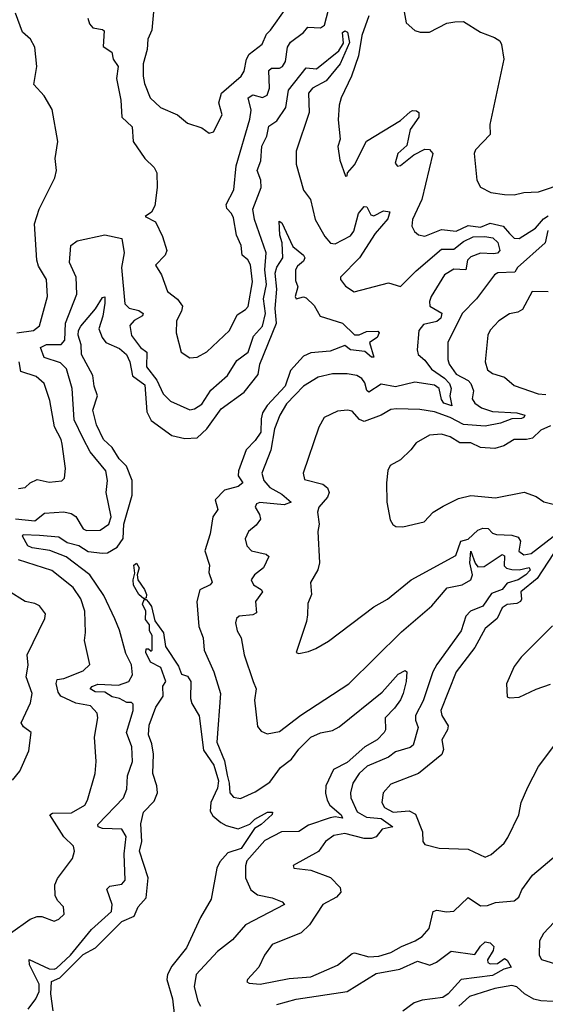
# Model space of a CAD drawing. Extents: x 1245515 to 1420776, y 606314 to 671314.
# Tile 243 of 256: x 1372653 to 1374823, y 631402 to 635468. Entities that reach past the tile are written whole.
import ezdxf

# ---------------------------------------------------------------- set-up
doc = ezdxf.new("R2010")
doc.units = 0

msp = doc.modelspace()

# ---------------------------------------------------------------- linework, layer by layer
at = {"layer": '0CON10XD'}
for points in [[(1373207.1, 635515), (1373197.8, 635425), (1373182.2, 635387.8), (1373179.1, 635345), (1373163.1, 635285), (1373162.8, 635235), (1373167.7, 635205), (1373191.8, 635145), (1373234.2, 635105), (1373305, 635075.7), (1373345, 635040), (1373405, 635021.2), (1373435, 635000), (1373452.5, 635005), (1373489.4, 635075), (1373475.4, 635125), (1373486.7, 635165), (1373567.7, 635235), (1373580, 635255), (1373589.7, 635305), (1373599.7, 635325), (1373653.8, 635366.2), (1373672.5, 635407.5), (1373688.5, 635425), (1373752.9, 635515)], [(1373263.3, 634345), (1373305, 634313.5), (1373324.6, 634285), (1373321.5, 634265), (1373300.4, 634225), (1373298.2, 634175), (1373320, 634095), (1373355, 634071.5), (1373385, 634074.6), (1373425, 634096.5), (1373518.5, 634185), (1373550.3, 634249.7), (1373585, 634270.9), (1373595.7, 634284.3), (1373613.5, 634385), (1373605.2, 634455), (1373595, 634476.2), (1373571.4, 634495), (1373567.5, 634535), (1373548.3, 634578.3), (1373535, 634649.2), (1373527.4, 634667.4), (1373508.1, 634688.1), (1373505.3, 634705), (1373536.9, 634765), (1373546.4, 634865), (1373603.2, 635056.8), (1373608.1, 635095), (1373596.5, 635145), (1373615, 635157.3), (1373655, 635147.1), (1373675, 635155.6), (1373684.8, 635185.2), (1373681.8, 635258.2), (1373692.6, 635267.4), (1373725, 635267.1), (1373738.2, 635275), (1373749.7, 635295), (1373758.8, 635355), (1373770.6, 635375), (1373824.4, 635415), (1373843.1, 635436.9), (1373895, 635433.8), (1373910.9, 635445), (1373934.5, 635535)], [(1374237.1, 635515), (1374248.8, 635455), (1374285, 635423.3), (1374306.4, 635416.4), (1374345, 635416.2), (1374416.1, 635453.9), (1374448.8, 635458.8), (1374485, 635460), (1374555, 635416.2), (1374613.8, 635393.8), (1374635, 635380), (1374642.5, 635365), (1374651.2, 635305), (1374593.5, 635035), (1374595.5, 634994.5), (1374535, 634930), (1374528.9, 634915), (1374540.8, 634805), (1374555, 634776), (1374597.5, 634755), (1374655, 634746.2), (1374694.1, 634744.1), (1374735, 634754.4), (1374795, 634756.5), (1374905, 634793.6)], [(1372641.5, 634175), (1372709.2, 634185), (1372735, 634204.3), (1372768.2, 634325), (1372763.8, 634395), (1372730.7, 634450.7), (1372723.7, 634475), (1372714.1, 634625), (1372733.9, 634685), (1372798.4, 634815), (1372804.1, 634845), (1372799.6, 634895), (1372810.3, 634965), (1372787.2, 635097.2), (1372753.5, 635153.5), (1372710.8, 635200.8), (1372724.1, 635275), (1372714.7, 635355), (1372698, 635388), (1372665, 635416.2), (1372635.6, 635494.4)], [(1372934.5, 635474.5), (1372941.1, 635451.1), (1372954.6, 635434.6), (1372995, 635427.8), (1373001.8, 635421.8), (1372997.5, 635357.5), (1373033.2, 635333.2), (1373039.2, 635305), (1373059, 635275), (1373052.9, 635225), (1373070.3, 635135), (1373074.2, 635065), (1373116.9, 635025), (1373120.7, 634965), (1373169.3, 634895), (1373208.1, 634858.1), (1373218.8, 634835), (1373220, 634775), (1373210.8, 634699.2), (1373196.8, 634673.2), (1373171.2, 634655), (1373212.9, 634632.9), (1373242.8, 634572.8), (1373260.6, 634515), (1373253.1, 634495), (1373214.2, 634454.2), (1373238.6, 634415), (1373263.3, 634345)], [(1374094.2, 635484.2), (1374065, 635403.1), (1374051.4, 635318.6), (1374023.5, 635235), (1373980, 635145), (1373972.1, 635115), (1373967.5, 635055), (1373976.7, 634975), (1373966, 634944), (1373975, 634887.5), (1373998.3, 634821.7), (1374005, 634822.5), (1374006.7, 634835), (1374035, 634869.2), (1374085, 634965.7), (1374225, 635051.4), (1374265, 635087.8), (1374275, 635093.3), (1374291.3, 635091.3), (1374300.8, 635085), (1374300.6, 635065), (1374265.6, 635015), (1374251.9, 634948.1), (1374213.6, 634915), (1374202.9, 634875), (1374212.7, 634862.7), (1374225, 634865.8), (1374279.6, 634910.4), (1374325, 634932.9), (1374345, 634932.2), (1374358.2, 634915), (1374313.9, 634725), (1374275, 634643.3), (1374271.9, 634615), (1374283.5, 634593.5), (1374299.7, 634579.7), (1374325, 634574.4), (1374395, 634601.7), (1374455, 634594.3), (1374505, 634617.5), (1374555, 634611.9), (1374595, 634628.4), (1374649.3, 634615), (1374675.5, 634585.5), (1374695, 634565.5), (1374715, 634564.6), (1374782.3, 634607.7), (1374815, 634646.3), (1374835, 634657.8)], [(1372635, 633407.3), (1372715, 633398.8), (1372755, 633430.8), (1372835, 633435.5), (1372865, 633429.2), (1372885, 633416), (1372915, 633366.2), (1372929.1, 633359.1), (1372985, 633360.7), (1373020.8, 633385), (1373031.1, 633415), (1373009.7, 633515), (1373015.3, 633565), (1373008.5, 633605), (1372943.2, 633683.2), (1372915, 633737.9), (1372877.3, 633815), (1372869.6, 633945), (1372846.7, 634026.7), (1372821.1, 634051.1), (1372753.4, 634073.4), (1372739.2, 634115), (1372763.9, 634126.1), (1372823.6, 634126.4), (1372839.6, 634145), (1372841.7, 634215), (1372888.9, 634335), (1372886.4, 634405), (1372858.1, 634465), (1372863.9, 634535), (1372890.6, 634555), (1373005, 634579.1), (1373074.7, 634564.7), (1373084.6, 634504.6), (1373073.1, 634445), (1373087.6, 634295), (1373105, 634277.4), (1373145, 634267.7), (1373162.5, 634255), (1373160.5, 634245), (1373124.8, 634225.2), (1373107.9, 634205), (1373113.9, 634163.9), (1373152.2, 634115), (1373177.4, 634095), (1373176.8, 634035), (1373218.8, 633978.8), (1373245, 633922.9), (1373275, 633892.7), (1373355, 633857.2), (1373375, 633860.4), (1373405, 633880.4), (1373441.9, 633938.1), (1373510.8, 633999.2), (1373549.9, 634060.1), (1373595.7, 634095), (1373618.2, 634161.8), (1373655, 634202.9), (1373667.9, 634255), (1373659.5, 634315), (1373671.2, 634375), (1373665.6, 634435), (1373670.5, 634505), (1373622.6, 634642.6), (1373614.8, 634685), (1373650, 634775), (1373648.8, 634805), (1373632.8, 634845), (1373648.4, 634885), (1373652.9, 634945), (1373672.8, 634987.2), (1373681.5, 635028.5), (1373715, 635050.3), (1373751.7, 635105), (1373762.5, 635177.5), (1373835, 635269.4), (1373878.6, 635265), (1373970.5, 635339.5), (1373989.3, 635370.7), (1373986.2, 635415), (1373995, 635422.5), (1374005.9, 635415.9), (1374015, 635374.2), (1373975.7, 635285), (1373918.3, 635215), (1373861.2, 635185), (1373845.3, 635165), (1373847.4, 635085), (1373794.8, 634924.8), (1373795, 634872), (1373824.2, 634764.3), (1373853.5, 634725), (1373873.4, 634643.4), (1373912.6, 634572.6), (1373936.2, 634545), (1373955, 634542.3), (1374019.1, 634575), (1374032.2, 634595), (1374051.8, 634668.2), (1374075, 634696.9), (1374085.6, 634695.6), (1374102.7, 634662.7), (1374115, 634657.5), (1374155, 634679), (1374181.3, 634675), (1374172.8, 634645), (1374121.2, 634585), (1374055.3, 634484.8), (1373976.9, 634405), (1373977.1, 634395), (1373998.1, 634368.1), (1374034.5, 634344.5), (1374175, 634381.4), (1374225, 634366), (1374289.7, 634430.3), (1374395, 634519.8), (1374445, 634520.6), (1374485, 634552), (1374525, 634571.4), (1374572.8, 634572.8), (1374606.8, 634566.8), (1374627.5, 634547.5), (1374635.1, 634514.9), (1374625.8, 634504.2), (1374609.3, 634500.7), (1374555, 634504.5), (1374515, 634488.6), (1374502.2, 634475), (1374494.5, 634435.5), (1374445, 634438), (1374406.2, 634415), (1374351.8, 634325), (1374344.6, 634304.6), (1374345.7, 634285), (1374396.2, 634256.2), (1374391.1, 634235), (1374375, 634221.8), (1374320.2, 634209.8), (1374301.5, 634185), (1374294.4, 634105), (1374297.8, 634085), (1374325, 634062.7), (1374353.7, 634025), (1374407.2, 633987.2), (1374427.3, 633965), (1374434.4, 633945), (1374429.3, 633915), (1374436.6, 633873.4), (1374404.5, 633885), (1374395, 633899.2), (1374385.1, 633945.1), (1374365, 633959.3), (1374285, 633970.9), (1374205, 633951.9), (1374145, 633963.1), (1374095, 633930.3), (1374086.7, 633936.8), (1374077.9, 633967.9), (1374065, 633986.8), (1374045, 633998.7), (1374005, 634005.8), (1373945, 634006.2), (1373885, 633992), (1373825.2, 633954.8), (1373790.6, 633919.4), (1373755, 633882.1), (1373726.6, 633835), (1373705, 633778), (1373689.2, 633690.8), (1373652.1, 633595), (1373660.6, 633565), (1373685, 633535.7), (1373735, 633508.5), (1373774.2, 633475), (1373745.2, 633464.8), (1373645, 633473.8), (1373630.7, 633469.3), (1373624.5, 633455), (1373643.6, 633425), (1373646.4, 633405), (1373629.3, 633380.7), (1373598.1, 633355), (1373584.3, 633324.3), (1373590, 633295), (1373610.6, 633275), (1373670.7, 633260.7), (1373681.7, 633251.7), (1373658.9, 633205), (1373621.9, 633175), (1373608.1, 633155), (1373618.6, 633135), (1373650.5, 633115), (1373655.4, 633105), (1373625.9, 633065), (1373630.6, 633019.4), (1373615, 633010.6), (1373558.8, 633005), (1373547.5, 632995), (1373543.2, 632976.8), (1373551.1, 632945), (1373567.3, 632915), (1373579.3, 632845), (1373616.8, 632735), (1373628.8, 632705), (1373622.3, 632657.7), (1373635, 632548.8), (1373650.5, 632530.5), (1373675, 632518.8), (1373725, 632528.5), (1373813.6, 632596.4), (1374011.5, 632725), (1374229.1, 632940.9), (1374355, 633047.9), (1374418.4, 633121.6), (1374479.4, 633135), (1374515, 633154.3), (1374522.2, 633175), (1374511, 633225), (1374515, 633273.3), (1374533.2, 633223.2), (1374545, 633208.4), (1374569.9, 633210.1), (1374645, 633260.2), (1374654.7, 633254.7), (1374653.2, 633213.2), (1374663.4, 633203.4), (1374685, 633197.2), (1374715, 633195.6), (1374755.8, 633205.8), (1374760.3, 633195), (1374743.2, 633175), (1374710.7, 633155), (1374665, 633141.6), (1374644.6, 633115), (1374601.4, 633098.6), (1374565, 633046.7), (1374514.5, 633025.5), (1374495.2, 633005), (1374475.1, 632944.9), (1374374.8, 632805), (1374359.3, 632775), (1374318.9, 632655), (1374286.8, 632595), (1374286.5, 632575), (1374297.9, 632545), (1374277.1, 632472.9), (1374265, 632463.2), (1374204.5, 632445), (1374175, 632422.4), (1374087.5, 632385), (1374054.8, 632355.2), (1374028.8, 632315), (1374018.8, 632275), (1374020.3, 632255), (1374046.8, 632196.8), (1374085, 632175.1), (1374145, 632169.9), (1374194, 632135), (1374186.9, 632133.1), (1374150, 632125), (1374125, 632094.1), (1374105, 632086.7), (1374075, 632087.4), (1373995, 632107.6), (1373950.2, 632099.8), (1373915.4, 632075), (1373886.8, 632033.2), (1373782.5, 631975), (1373785, 631963.8), (1373855, 631956.5), (1373935.8, 631925.8), (1373975.5, 631885), (1373978.5, 631865), (1373960.9, 631845), (1373904.1, 631815), (1373849.1, 631730.9), (1373815, 631696.9), (1373695, 631649.4), (1373663.8, 631605), (1373640.6, 631555), (1373593.3, 631505), (1373590, 631495), (1373600, 631490), (1373645.6, 631485.6), (1373765, 631508.6), (1373855, 631515.7), (1373965.5, 631564.5), (1374025, 631612.5), (1374035.3, 631615.3), (1374095, 631598.9), (1374135, 631600.4), (1374185.5, 631615.5), (1374228.8, 631641.2), (1374286.2, 631663.8), (1374315, 631682.5), (1374343.5, 631715), (1374359.4, 631785), (1374375, 631791.2), (1374415, 631783.8), (1374445, 631786.4), (1374505, 631843.3), (1374555, 631809.1), (1374585, 631810), (1374617.1, 631822.9), (1374695, 631829.5), (1374713.1, 631845), (1374726.5, 631875), (1374770.4, 631935), (1374875.8, 632025)], [(1372687.9, 631382.1), (1372719.5, 631425), (1372733.1, 631455), (1372732.8, 631485), (1372693.5, 631565), (1372692.2, 631587.8), (1372775, 631549), (1372795, 631547), (1372805, 631552), (1372863.2, 631605), (1372948.8, 631711.2), (1373031.5, 631785), (1373034.7, 631815), (1373012.7, 631877.3), (1373025, 631890.7), (1373075, 631898.9), (1373088.9, 631915), (1373084, 632024), (1373092.7, 632095), (1373075, 632125.5), (1372995, 632128.5), (1372977.3, 632135), (1372975.9, 632145), (1373081.3, 632255), (1373095, 632290), (1373098.5, 632345), (1373118.9, 632405), (1373116.4, 632465), (1373094.1, 632525), (1373120.8, 632615), (1373121.1, 632641.1), (1373115, 632647.9), (1373095, 632648.8), (1373065, 632664.9), (1373035, 632671.3), (1373005, 632690.5), (1372965, 632692.7), (1372943.9, 632705), (1372951.4, 632715), (1372975, 632724.8), (1373060.1, 632719.9), (1373103.6, 632735), (1373117.9, 632762.1), (1373115, 632804.2), (1373090.5, 632850.5), (1373065, 632947.5), (1373045, 632994.5), (1372999.7, 633089.7), (1372942.7, 633175), (1372845, 633249.3), (1372776.7, 633276.7), (1372705, 633287), (1372686.9, 633295), (1372664.2, 633335), (1372667.4, 633342.6), (1372735, 633339.1), (1372815, 633332.1), (1372848.5, 633308.5), (1372896.6, 633296.6), (1372935, 633271.7), (1372995, 633264.8), (1373015, 633265.8), (1373055, 633289.3), (1373079.8, 633325), (1373082.5, 633385), (1373117.2, 633505), (1373117.7, 633565), (1373093.9, 633625), (1373063.6, 633655), (1373035, 633701.1), (1372999.2, 633735), (1372970.3, 633795), (1372955.3, 633855), (1372973.6, 633915), (1372960.4, 633955), (1372955, 633998.6), (1372907.5, 634085), (1372906.7, 634125), (1372894.2, 634165), (1372895.5, 634185), (1372905, 634202.6), (1372966.2, 634273.8), (1372995, 634320.6), (1373005, 634323.3), (1373005, 634297.5), (1372996.2, 634243.8), (1372979.2, 634190.8), (1372992.9, 634155), (1373008.5, 634135), (1373065, 634109.7), (1373094.3, 634085), (1373108.1, 634055), (1373118, 633998), (1373170.1, 633960.1), (1373178.4, 633848.4), (1373195, 633813.3), (1373280.4, 633750.4), (1373335, 633738.5), (1373385, 633742), (1373425, 633778.8), (1373485, 633860.8), (1373579.5, 633930.5), (1373637.6, 634002.4), (1373644.2, 634045), (1373713.5, 634215), (1373707.2, 634275), (1373714.6, 634355), (1373708.3, 634421.7), (1373715, 634446.5), (1373738.9, 634485), (1373736, 634546), (1373727.6, 634577.6), (1373724.5, 634635.5), (1373735, 634628.8), (1373781.1, 634531.1), (1373825, 634495.3), (1373829.5, 634485), (1373825, 634470.3), (1373799.8, 634450.2), (1373791.5, 634435), (1373791.5, 634391.5), (1373801.4, 634365), (1373790, 634325), (1373794.2, 634315), (1373825, 634323.3), (1373835, 634320), (1373868.1, 634288.1), (1373893.5, 634243.5), (1373985, 634214.7), (1374035, 634166.6), (1374055, 634166.9), (1374085, 634180.2), (1374131.1, 634181.1), (1374137.2, 634175), (1374128.3, 634155), (1374097.1, 634135), (1374115, 634074.2), (1374105, 634074.7), (1374078.1, 634098.1), (1374018.1, 634105), (1373995, 634122.5), (1373935, 634098.9), (1373855, 634091.9), (1373825, 634078.6), (1373771.1, 634018.9), (1373748.9, 633955), (1373675.1, 633875), (1373655.4, 633845), (1373650.3, 633820.3), (1373648.1, 633765), (1373625, 633730.1), (1373587.9, 633692.1), (1373555.8, 633605), (1373555.2, 633585), (1373574.2, 633555), (1373555, 633540.6), (1373498.2, 633525), (1373460.4, 633485), (1373470.6, 633445), (1373450.4, 633415), (1373438.7, 633345), (1373417.1, 633275), (1373436.5, 633215), (1373433.8, 633185), (1373447.5, 633145), (1373439.4, 633135), (1373396.5, 633113.5), (1373384.4, 633065), (1373392.3, 632962.3), (1373409.8, 632915), (1373414.2, 632865), (1373454.5, 632774.5), (1373482.2, 632685), (1373466.7, 632485), (1373497.9, 632407.9), (1373508.9, 632348.9), (1373518.3, 632315), (1373520, 632275), (1373535, 632257.1), (1373565, 632252), (1373625, 632280.2), (1373685, 632319.7), (1373729.8, 632380.2), (1373775.6, 632415), (1373805, 632455.7), (1373855, 632504.7), (1373895, 632523.5), (1373945, 632532.8), (1373971.7, 632548.3), (1374148.8, 632691.2), (1374215, 632765.7), (1374245, 632781.2), (1374251.2, 632775), (1374248.4, 632735), (1374235.6, 632685), (1374225, 632658.9), (1374200.5, 632625), (1374161.8, 632585), (1374163.3, 632535), (1374158.1, 632525), (1374128.5, 632495), (1374078.1, 632465), (1374005, 632401.1), (1373948, 632372), (1373916.9, 632305), (1373915.4, 632274.6), (1373921.8, 632245), (1373933.4, 632225), (1373980, 632185), (1373985, 632171.1), (1373955, 632176.8), (1373935, 632172.2), (1373845, 632141.6), (1373805, 632115.7), (1373734.3, 632115), (1373665, 632078.7), (1373591.3, 631995), (1373585.3, 631974.7), (1373584.7, 631925), (1373607.2, 631875), (1373634.8, 631854.8), (1373695, 631842.4), (1373736.2, 631825), (1373745.7, 631815), (1373585, 631730.7), (1373531.1, 631668.9), (1373469.1, 631620.9), (1373381.8, 631525), (1373373.2, 631475), (1373388.2, 631415), (1373400, 631395)], [(1374832.9, 634597.1), (1374823, 634547), (1374708, 634445), (1374697.5, 634425), (1374626.8, 634423.2), (1374613.1, 634415), (1374539.6, 634315), (1374479.5, 634255), (1374420.3, 634135), (1374420.8, 634065), (1374426.4, 634045), (1374455, 634004.8), (1374505, 633977.4), (1374515.8, 633965), (1374526.6, 633935), (1374521.7, 633901.7), (1374532, 633885), (1374560, 633865), (1374605, 633850.7), (1374705, 633844.4), (1374738.1, 633835), (1374734.6, 633825), (1374725, 633821.4), (1374685, 633820), (1374638.7, 633801.3), (1374575, 633790), (1374485, 633796.9), (1374430.6, 633825), (1374365, 633848.7), (1374305, 633858.1), (1374208.3, 633861.7), (1374185, 633858.7), (1374145, 633834.7), (1374075, 633809), (1374056.5, 633816.5), (1374025, 633851.5), (1374006.2, 633856.2), (1373965, 633851.8), (1373909.4, 633825), (1373887.5, 633785), (1373823.5, 633595), (1373829.4, 633569.4), (1373905, 633550), (1373923.1, 633535), (1373930, 633515), (1373924, 633496), (1373888.6, 633455), (1373881.9, 633435), (1373890, 633385), (1373883.8, 633355), (1373890.5, 633225), (1373883.8, 633196.2), (1373853.9, 633143.9), (1373858, 633095), (1373842.8, 633057.2), (1373840.9, 633010.9), (1373837.6, 632982.4), (1373793.8, 632855), (1373805, 632851.2), (1373845, 632858.6), (1373875, 632871.1), (1373928.4, 632901.6), (1374115, 633043.9), (1374171.4, 633075), (1374268.6, 633155), (1374453.3, 633255), (1374473.8, 633315), (1374505, 633322.5), (1374545, 633359.5), (1374565, 633368.8), (1374587, 633367), (1374605, 633348.2), (1374621.7, 633341.7), (1374685, 633339.7), (1374710.5, 633330.5), (1374720.5, 633315), (1374713.2, 633273.2), (1374735, 633258.9), (1374765, 633263.2), (1374855, 633333.4)], [(1374835, 634344.5), (1374768.8, 634345), (1374728.8, 634271.2), (1374709.6, 634260.4), (1374675, 634253.8), (1374630.8, 634225), (1374595, 634185.8), (1374585.6, 634165), (1374575.4, 634055), (1374585, 634022.2), (1374605, 634006.9), (1374655, 633992.5), (1374695, 633956.9), (1374792.9, 633922.9), (1374825, 633920.9)], [(1372647.6, 633532.4), (1372675, 633535.7), (1372696, 633555), (1372725, 633569.5), (1372775, 633558.9), (1372826.4, 633563.6), (1372838.1, 633575), (1372841.8, 633615), (1372828.2, 633715), (1372823.9, 633735), (1372796.9, 633786.9), (1372776.6, 633895), (1372753.8, 633965), (1372721.4, 633995), (1372657.3, 634015), (1372651.1, 634055)], [(1374845, 633791.5), (1374805, 633773.6), (1374769.6, 633740.4), (1374745, 633733.8), (1374695, 633734.5), (1374652.3, 633707.7), (1374615, 633697.9), (1374555, 633702.1), (1374515, 633721.1), (1374470.3, 633720.3), (1374430.6, 633745), (1374395, 633756.8), (1374345, 633752.2), (1374289.2, 633720.8), (1374268.3, 633691.7), (1374225, 633650.6), (1374182.8, 633627.2), (1374173.3, 633606.7), (1374166.7, 633555), (1374168.9, 633475), (1374182.6, 633402.6), (1374193.2, 633383.2), (1374205.8, 633375.8), (1374235, 633374), (1374323.3, 633395), (1374360.5, 633435), (1374400.7, 633459.3), (1374465, 633491.5), (1374515, 633503.5), (1374616.9, 633493.1), (1374736.4, 633516.4), (1374785, 633499.1), (1374817.3, 633477.3), (1374866, 633465)], [(1372615, 631695.6), (1372696.5, 631753.5), (1372725, 631764.7), (1372744.7, 631764.7), (1372795, 631746), (1372815, 631753.8), (1372835.8, 631775), (1372834.2, 631804.2), (1372809.7, 631829.7), (1372799.7, 631849.7), (1372798.2, 631895), (1372808.7, 631921.3), (1372871.5, 632005), (1372878.9, 632035), (1372874.3, 632055), (1372835, 632094.4), (1372776.9, 632185), (1372788.8, 632191.2), (1372867.3, 632192.7), (1372921.5, 632225), (1372933.1, 632245), (1372963.9, 632355), (1372968.4, 632405), (1372962.1, 632505), (1372975.6, 632585), (1372973.3, 632605), (1372944.7, 632634.7), (1372885, 632645.2), (1372822.2, 632675), (1372811.4, 632691.4), (1372802.9, 632727.1), (1372807, 632743), (1372835, 632746.9), (1372915, 632779.3), (1372943.1, 632805), (1372920.6, 632905), (1372925, 632937.5), (1372922.2, 633025), (1372905, 633077.1), (1372873.7, 633123.7), (1372785, 633193.9), (1372648, 633238)], [(1374856.3, 633263.7), (1374789.5, 633160.5), (1374721.8, 633105), (1374725.3, 633075), (1374721.1, 633065), (1374705, 633056.8), (1374665, 633053.3), (1374645, 633039.6), (1374624.2, 632995), (1374575, 632954.5), (1374532.2, 632875), (1374455.2, 632775), (1374391.3, 632615), (1374395.4, 632595), (1374422.6, 632552.6), (1374419.7, 632535), (1374395.3, 632495), (1374402, 632455), (1374395.7, 632434.3), (1374298.8, 632355), (1374185, 632311.2), (1374153.9, 632275), (1374148.7, 632235), (1374159.1, 632215), (1374195.2, 632195.2), (1374260.6, 632200.6), (1374286.9, 632186.9), (1374316, 632115), (1374316.7, 632075), (1374325, 632062.5), (1374385, 632047.5), (1374505, 632042.5), (1374575, 632010), (1374599.1, 632020.9), (1374652.7, 632067.3), (1374668.3, 632091.7), (1374713.3, 632185), (1374724, 632235), (1374751.3, 632298.7), (1374795.4, 632384.6), (1374875, 632490)], [(1373165, 633076), (1373144.1, 633094.1), (1373122.7, 633132.7), (1373120.8, 633155), (1373128, 633182), (1373123.9, 633215), (1373135, 633224.2), (1373146.2, 633205), (1373138.1, 633175), (1373140.4, 633155), (1373168.5, 633115), (1373176.4, 633095), (1373175, 633080), (1373165, 633076)], [(1372622.7, 632327.3), (1372653.3, 632365), (1372691.2, 632448.8), (1372700, 632525), (1372668.5, 632548.5), (1372658.6, 632565), (1372697, 632647), (1372703.8, 632685), (1372679.1, 632755), (1372687.4, 632802.6), (1372683.1, 632845), (1372757.3, 632995), (1372759.5, 633015), (1372735, 633047.5), (1372715, 633057.7), (1372675, 633065.4), (1372605, 633109.5)], [(1372791.3, 631375), (1372781.7, 631445), (1372783.6, 631496.4), (1372817.9, 631512.1), (1372915, 631607.4), (1372965.7, 631635), (1373075, 631743.5), (1373125, 631766.7), (1373141.9, 631805), (1373175, 631842.3), (1373183.5, 631925), (1373147.8, 632035), (1373157.2, 632075), (1373152.6, 632147.4), (1373163.5, 632195), (1373208.6, 632241.4), (1373221.3, 632275), (1373219.2, 632305), (1373202.4, 632355), (1373205.9, 632435), (1373198.2, 632478.2), (1373184.1, 632515), (1373187.9, 632555), (1373215, 632628.6), (1373245.8, 632675), (1373244.1, 632715.9), (1373256.7, 632735), (1373235, 632792.5), (1373193.3, 632815), (1373174, 632855), (1373175, 632870), (1373185, 632870), (1373195, 632860), (1373200, 632865), (1373199.2, 632925), (1373188.9, 632945), (1373188.8, 632968.8), (1373171.8, 632991.8), (1373173.5, 633025), (1373159.6, 633055), (1373166.4, 633073.6), (1373175, 633074), (1373185, 633063.1), (1373196.4, 633045), (1373210.6, 632985), (1373246.4, 632936.4), (1373255, 632880), (1373308.7, 632798.7), (1373321.2, 632765), (1373345, 632756.7), (1373358.8, 632735), (1373358.5, 632665), (1373363.5, 632645), (1373393.7, 632593.7), (1373411.3, 632451.3), (1373455, 632390), (1373473.2, 632325), (1373469.9, 632295), (1373442.5, 632235), (1373439.5, 632199.5), (1373449.9, 632179.9), (1373482.9, 632152.9), (1373505, 632140), (1373555, 632127.5), (1373603.3, 632146.7), (1373623.2, 632166.8), (1373676.2, 632195), (1373696.2, 632196.2), (1373695.7, 632185.7), (1373650.3, 632145), (1373622, 632128), (1373566.8, 632045), (1373512.8, 632027.2), (1373479.1, 631990.9), (1373466.8, 631965), (1373443, 631837), (1373399.7, 631760.3), (1373341.8, 631635), (1373280.8, 631559.2), (1373262.6, 631525), (1373261, 631505), (1373284, 631425), (1373292.2, 631352.2)], [(1374853.1, 632965), (1374723.8, 632835), (1374695, 632796.7), (1374663.1, 632725), (1374665, 632672.5), (1374675, 632667.5), (1374715, 632670), (1374785, 632703.8), (1374845, 632724)], [(1374859.1, 631740.9), (1374815.3, 631695), (1374799.3, 631665), (1374797.2, 631605), (1374807.1, 631587.1), (1374865, 631568.8)], [(1373715, 631401.8), (1373795, 631423.2), (1374005.2, 631454.8), (1374125, 631530), (1374222.7, 631547.3), (1374295, 631580.4), (1374346.6, 631563.4), (1374373.9, 631576.1), (1374435, 631621.9), (1374532.7, 631607.3), (1374555, 631642.5), (1374575, 631660), (1374595, 631656), (1374610.7, 631640.7), (1374608, 631625), (1374584.5, 631585.5), (1374586, 631575), (1374595, 631570), (1374625, 631571.2), (1374655, 631591.3), (1374665.9, 631585), (1374682, 631555), (1374652.2, 631547.8), (1374605, 631520.6), (1374475, 631505.3), (1374422, 631445), (1374399.9, 631430.1), (1374315, 631419.7), (1374282.2, 631407.8), (1374235, 631373.8)], [(1374855, 631414), (1374805, 631416), (1374775, 631423.8), (1374737.7, 631445), (1374705, 631474.8), (1374685, 631480.5), (1374615, 631467.4), (1374510, 631435), (1374465.9, 631394.1)]]:
    msp.add_lwpolyline(points, dxfattribs=at)

doc.saveas('drawing.dxf')
